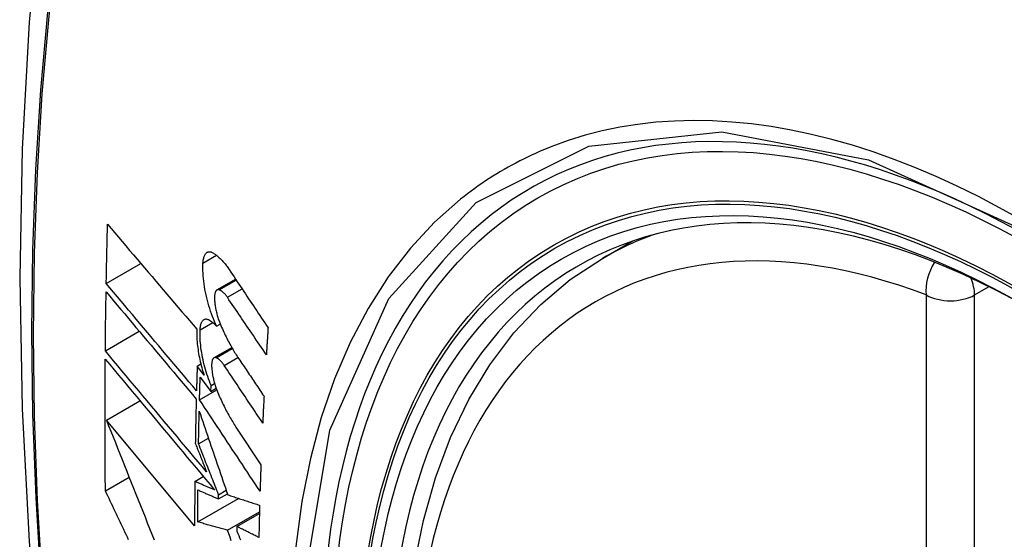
# Model space of a CAD drawing. Header units: inches. Extents: x 17 to 386, y 34 to 183.
# Tile 84 of 95: x 374.48 to 374.821, y 147.786 to 147.966. Entities that reach past the tile are written whole.
import ezdxf

# ---------------------------------------------------------------- set-up
doc = ezdxf.new("R2010")
doc.units = ezdxf.units.IN
doc.header["$MEASUREMENT"] = 0
doc.layers.add('Visible Edges(ANSI)', color=7, linetype='Continuous', lineweight=25)
doc.layers.add('Visible Tangent Edges(ANSI)', color=7, linetype='Continuous', lineweight=25)

msp = doc.modelspace()

# ---------------------------------------------------------------- linework, layer by layer
at = {"layer": 'Visible Edges(ANSI)'}
for p, q in [((374.68158, 147.88307), (374.69185, 147.889)), ((374.51008, 147.87437), (374.52204, 147.88128)), ((374.54835, 147.87216), (374.55478, 147.87587)), ((374.54821, 147.85964), (374.54948, 147.86038)), ((374.50976, 147.85112), (374.52146, 147.85788)), ((374.5473, 147.8487), (374.55347, 147.85226)), ((374.54151, 147.84588), (374.54276, 147.8466)), ((374.54389, 147.8427), (374.54151, 147.84588)), ((374.54254, 147.84208), (374.54624, 147.83712)), ((374.54232, 147.83421), (374.54826, 147.83764)), ((374.54624, 147.83712), (374.54631, 147.83913)), ((374.54624, 147.83712), (374.54806, 147.83817)), ((374.54631, 147.83913), (374.54752, 147.83983)), ((374.51013, 147.82721), (374.52172, 147.8339)), ((374.54062, 147.79065), (374.51013, 147.82721)), ((374.5549, 147.82477), (374.56354, 147.81175)), ((374.54198, 147.819), (374.54538, 147.82096)), ((374.50978, 147.80275), (374.51797, 147.80748)), ((374.54069, 147.80601), (374.54362, 147.8077)), ((374.54171, 147.792), (374.55582, 147.80015)), ((374.54887, 147.79996), (374.55195, 147.80174)), ((374.54887, 147.79996), (374.54889, 147.8014)), ((374.54889, 147.8014), (374.55154, 147.80293)), ((374.55199, 147.78916), (374.56303, 147.79553)), ((374.55526, 147.79044), (374.56301, 147.79491)), ((374.55526, 147.79044), (374.55524, 147.78879))]:
    msp.add_line(p, q, dxfattribs=at)
at = {"layer": 'Visible Edges(ANSI)', "flags": 128}
for points in [[(374.53419, 148.20845), (374.52135, 148.17039), (374.51029, 148.13121), (374.50099, 148.09097), (374.49343, 148.04975), (374.48759, 148.00761), (374.48345, 147.96462), (374.48097, 147.92082), (374.48015, 147.8763), (374.48097, 147.8311), (374.48339, 147.78529), (374.48741, 147.73894), (374.49301, 147.6921), (374.50016, 147.64485), (374.50884, 147.59725), (374.51903, 147.54937), (374.53071, 147.50129)], [(374.51008, 147.87437), (374.5101, 147.87522), (374.51011, 147.87607), (374.51013, 147.87693), (374.51015, 147.87778), (374.51016, 147.87863), (374.51018, 147.87948), (374.5102, 147.88034), (374.51021, 147.88119), (374.51023, 147.88204), (374.51025, 147.88289), (374.51027, 147.88375), (374.51029, 147.8846), (374.51031, 147.88545), (374.51032, 147.8863), (374.51034, 147.88716), (374.51036, 147.88801), (374.51038, 147.88886), (374.5104, 147.88972), (374.51042, 147.89057), (374.51044, 147.89142), (374.51047, 147.89228), (374.51049, 147.89313), (374.51051, 147.89399), (374.51053, 147.89484)], [(374.51053, 147.89484), (374.51179, 147.89335), (374.51306, 147.89186), (374.51433, 147.89036), (374.5156, 147.88886), (374.51688, 147.88735), (374.51816, 147.88584), (374.51944, 147.88433), (374.52073, 147.88282), (374.52202, 147.8813), (374.52331, 147.87978), (374.5246, 147.87827), (374.52589, 147.87675), (374.52719, 147.87522), (374.52848, 147.8737), (374.52978, 147.87218), (374.53107, 147.87066), (374.53237, 147.86914), (374.53366, 147.86763), (374.53496, 147.86611), (374.53625, 147.8646), (374.53754, 147.86309), (374.53883, 147.86158), (374.54012, 147.86007), (374.54141, 147.85857)], [(374.54351, 147.88141), (374.54354, 147.88178), (374.54357, 147.88215), (374.54362, 147.8825), (374.54368, 147.88283), (374.54375, 147.88314), (374.54383, 147.88344), (374.54393, 147.88372), (374.54403, 147.88398), (374.54414, 147.88422), (374.54426, 147.88443), (374.54439, 147.88463), (374.54453, 147.8848), (374.54468, 147.88495), (374.54484, 147.88508), (374.545, 147.88518), (374.54517, 147.88527), (374.54534, 147.88533), (374.54552, 147.88536), (374.54571, 147.88538), (374.5459, 147.88537), (374.5461, 147.88533), (374.5463, 147.88528), (374.5465, 147.8852), (374.5467, 147.88511)], [(374.5467, 147.88511), (374.54695, 147.88497), (374.54719, 147.88483), (374.54743, 147.88468), (374.54768, 147.88451), (374.54792, 147.88434), (374.54817, 147.88415), (374.54842, 147.88396), (374.54866, 147.88375), (374.54891, 147.88354), (374.54916, 147.88331), (374.5494, 147.88308), (374.54965, 147.88283), (374.5499, 147.88258), (374.55014, 147.88231), (374.55039, 147.88204), (374.55064, 147.88176), (374.55088, 147.88147), (374.55112, 147.88117), (374.55137, 147.88086), (374.55161, 147.88054), (374.55185, 147.88022), (374.55209, 147.87988), (374.55233, 147.87954), (374.55256, 147.87919)], [(374.64914, 147.57531), (374.6414, 147.59447), (374.63454, 147.61371), (374.6286, 147.63294), (374.6236, 147.65209), (374.61956, 147.67106), (374.6165, 147.68979), (374.61445, 147.70818), (374.61343, 147.72615), (374.61343, 147.74364), (374.61447, 147.76057), (374.61655, 147.77687), (374.61968, 147.79245), (374.62386, 147.80727), (374.6291, 147.82123), (374.63537, 147.83428), (374.64266, 147.84633), (374.65098, 147.85732), (374.66027, 147.86715), (374.67049, 147.87576), (374.68158, 147.88307)], [(374.54821, 147.85964), (374.54783, 147.86046), (374.54747, 147.86129), (374.54712, 147.86214), (374.54678, 147.86301), (374.54645, 147.8639), (374.54613, 147.86481), (374.54583, 147.86572), (374.54555, 147.86665), (374.54528, 147.86759), (374.54502, 147.86854), (374.54479, 147.86949), (374.54457, 147.87044), (374.54437, 147.8714), (374.54418, 147.87236), (374.54402, 147.87331), (374.54388, 147.87426), (374.54376, 147.8752), (374.54366, 147.87613), (374.54358, 147.87706), (374.54352, 147.87796), (374.54348, 147.87885), (374.54347, 147.87972), (374.54348, 147.88058), (374.54351, 147.88141)], [(374.55256, 147.87919), (374.55312, 147.87836), (374.55368, 147.87752), (374.55424, 147.87668), (374.5548, 147.87585), (374.55535, 147.87501), (374.55591, 147.87417), (374.55647, 147.87333), (374.55703, 147.8725), (374.55759, 147.87166), (374.55815, 147.87082), (374.55871, 147.86998), (374.55927, 147.86914), (374.55983, 147.86831), (374.56039, 147.86747), (374.56096, 147.86663), (374.56152, 147.86579), (374.56208, 147.86495), (374.56264, 147.86411), (374.5632, 147.86328), (374.56376, 147.86244), (374.56432, 147.8616), (374.56488, 147.86077), (374.56544, 147.85993), (374.566, 147.85909)], [(374.54126, 147.83736), (374.53997, 147.8389), (374.53867, 147.84043), (374.53737, 147.84197), (374.53607, 147.84351), (374.53477, 147.84506), (374.53346, 147.84661), (374.53215, 147.84816), (374.53084, 147.84971), (374.52954, 147.85126), (374.52823, 147.85281), (374.52692, 147.85437), (374.52561, 147.85592), (374.5243, 147.85747), (374.523, 147.85902), (374.52169, 147.86057), (374.52039, 147.86212), (374.51909, 147.86366), (374.51779, 147.86521), (374.5165, 147.86674), (374.5152, 147.86828), (374.51392, 147.86981), (374.51263, 147.87134), (374.51135, 147.87286), (374.51008, 147.87437)], [(374.54912, 147.87221), (374.54901, 147.87224), (374.54889, 147.87226), (374.54878, 147.87227), (374.54867, 147.87227), (374.54857, 147.87225), (374.54847, 147.87222), (374.54837, 147.87217), (374.54827, 147.87211), (374.54818, 147.87204), (374.5481, 147.87195), (374.54802, 147.87185), (374.54794, 147.87174), (374.54787, 147.87162), (374.5478, 147.87148), (374.54774, 147.87133), (374.54769, 147.87117), (374.54764, 147.87099), (374.5476, 147.87081), (374.54757, 147.87062), (374.54754, 147.87041), (374.54752, 147.8702), (374.54751, 147.86998), (374.5475, 147.86976), (374.5475, 147.86952)], [(374.55194, 147.86961), (374.55183, 147.86978), (374.55171, 147.86994), (374.5516, 147.8701), (374.55148, 147.87025), (374.55136, 147.8704), (374.55125, 147.87054), (374.55113, 147.87068), (374.55101, 147.87081), (374.55089, 147.87094), (374.55077, 147.87106), (374.55065, 147.87118), (374.55053, 147.87129), (374.55041, 147.8714), (374.55029, 147.8715), (374.55017, 147.8716), (374.55006, 147.87169), (374.54994, 147.87178), (374.54982, 147.87185), (374.5497, 147.87193), (374.54958, 147.872), (374.54947, 147.87206), (374.54935, 147.87211), (374.54924, 147.87216), (374.54912, 147.87221)], [(374.50976, 147.85112), (374.50977, 147.85197), (374.50978, 147.85282), (374.50978, 147.85366), (374.50979, 147.85451), (374.5098, 147.85536), (374.50981, 147.85621), (374.50982, 147.85705), (374.50983, 147.8579), (374.50984, 147.85875), (374.50985, 147.8596), (374.50986, 147.86045), (374.50987, 147.8613), (374.50989, 147.86214), (374.5099, 147.86299), (374.50991, 147.86384), (374.50992, 147.86469), (374.50993, 147.86554), (374.50995, 147.86639), (374.50996, 147.86724), (374.50997, 147.86809), (374.50999, 147.86894), (374.51, 147.86979), (374.51002, 147.87064), (374.51003, 147.87149)], [(374.51003, 147.87149), (374.5113, 147.86997), (374.51258, 147.86845), (374.51386, 147.86692), (374.51515, 147.86539), (374.51644, 147.86386), (374.51773, 147.86232), (374.51903, 147.86077), (374.52033, 147.85923), (374.52163, 147.85768), (374.52293, 147.85613), (374.52424, 147.85458), (374.52555, 147.85303), (374.52685, 147.85147), (374.52816, 147.84992), (374.52947, 147.84836), (374.53078, 147.84681), (374.53208, 147.84526), (374.53339, 147.84371), (374.5347, 147.84216), (374.536, 147.84061), (374.5373, 147.83907), (374.5386, 147.83753), (374.5399, 147.83599), (374.54119, 147.83446)], [(374.5475, 147.86952), (374.54751, 147.86916), (374.54752, 147.86879), (374.54754, 147.86842), (374.54757, 147.86804), (374.54761, 147.86766), (374.54765, 147.86728), (374.5477, 147.86689), (374.54776, 147.8665), (374.54782, 147.86611), (374.54789, 147.86572), (374.54797, 147.86532), (374.54805, 147.86493), (374.54814, 147.86454), (374.54824, 147.86414), (374.54834, 147.86375), (374.54844, 147.86336), (374.54855, 147.86298), (374.54867, 147.8626), (374.54879, 147.86222), (374.54892, 147.86185), (374.54905, 147.86148), (374.54918, 147.86111), (374.54932, 147.86075), (374.54947, 147.8604)], [(374.56542, 147.84977), (374.56486, 147.8506), (374.5643, 147.85143), (374.56373, 147.85225), (374.56317, 147.85308), (374.56261, 147.8539), (374.56205, 147.85473), (374.56148, 147.85556), (374.56092, 147.85639), (374.56036, 147.85721), (374.5598, 147.85804), (374.55924, 147.85887), (374.55867, 147.85969), (374.55811, 147.86052), (374.55755, 147.86135), (374.55699, 147.86218), (374.55643, 147.863), (374.55586, 147.86383), (374.5553, 147.86466), (374.55474, 147.86548), (374.55418, 147.86631), (374.55362, 147.86713), (374.55306, 147.86796), (374.5525, 147.86878), (374.55194, 147.86961)], [(374.54251, 147.85837), (374.54253, 147.85874), (374.54256, 147.8591), (374.54261, 147.85944), (374.54266, 147.85976), (374.54273, 147.86007), (374.54281, 147.86035), (374.5429, 147.86062), (374.543, 147.86087), (374.5431, 147.86109), (374.54322, 147.8613), (374.54335, 147.86148), (374.54348, 147.86164), (374.54362, 147.86178), (374.54377, 147.86189), (374.54393, 147.86199), (374.5441, 147.86206), (374.54427, 147.8621), (374.54444, 147.86213), (374.54462, 147.86213), (374.54481, 147.86211), (374.545, 147.86206), (374.54519, 147.862), (374.54539, 147.86191), (374.54558, 147.8618)], [(374.54558, 147.8618), (374.54569, 147.86174), (374.5458, 147.86167), (374.54591, 147.8616), (374.54602, 147.86153), (374.54613, 147.86145), (374.54624, 147.86137), (374.54634, 147.8613), (374.54645, 147.86122), (374.54656, 147.86113), (374.54667, 147.86105), (374.54678, 147.86096), (374.54689, 147.86087), (374.547, 147.86078), (374.54711, 147.86069), (374.54722, 147.86059), (374.54733, 147.86049), (374.54744, 147.8604), (374.54755, 147.86029), (374.54766, 147.86019), (374.54777, 147.86009), (374.54788, 147.85998), (374.54799, 147.85987), (374.5481, 147.85976), (374.54821, 147.85964)], [(374.54141, 147.85857), (374.54138, 147.85798), (374.54137, 147.85738), (374.54137, 147.85677), (374.54138, 147.85615), (374.54141, 147.85551), (374.54144, 147.85487), (374.54149, 147.85422), (374.54155, 147.85356), (374.54162, 147.8529), (374.5417, 147.85223), (374.54179, 147.85155), (374.54189, 147.85087), (374.54201, 147.85019), (374.54213, 147.8495), (374.54227, 147.84882), (374.54241, 147.84813), (374.54256, 147.84744), (374.54273, 147.84675), (374.5429, 147.84607), (374.54308, 147.84539), (374.54327, 147.84471), (374.54347, 147.84403), (374.54367, 147.84336), (374.54389, 147.8427)], [(374.54631, 147.83913), (374.546, 147.83988), (374.54571, 147.84065), (374.54542, 147.84144), (374.54514, 147.84223), (374.54488, 147.84303), (374.54462, 147.84384), (374.54438, 147.84466), (374.54415, 147.84549), (374.54393, 147.84633), (374.54373, 147.84716), (374.54354, 147.848), (374.54336, 147.84884), (374.5432, 147.84968), (374.54306, 147.85051), (374.54293, 147.85134), (374.54281, 147.85217), (374.54272, 147.85299), (374.54263, 147.8538), (374.54257, 147.8546), (374.54252, 147.85538), (374.54249, 147.85615), (374.54248, 147.85691), (374.54249, 147.85765), (374.54251, 147.85837)], [(374.54947, 147.8604), (374.54971, 147.85983), (374.54996, 147.85927), (374.5502, 147.85871), (374.55045, 147.85816), (374.55071, 147.85762), (374.55096, 147.85708), (374.55122, 147.85654), (374.55148, 147.85601), (374.55174, 147.85549), (374.552, 147.85497), (374.55227, 147.85446), (374.55254, 147.85395), (374.55281, 147.85346), (374.55308, 147.85296), (374.55335, 147.85248), (374.55363, 147.852), (374.5539, 147.85152), (374.55418, 147.85106), (374.55446, 147.8506), (374.55474, 147.85015), (374.55503, 147.8497), (374.55531, 147.84926), (374.5556, 147.84883), (374.55589, 147.8484)], [(374.566, 147.85909), (374.56598, 147.8587), (374.56595, 147.85832), (374.56593, 147.85793), (374.5659, 147.85754), (374.56588, 147.85715), (374.56585, 147.85676), (374.56583, 147.85637), (374.5658, 147.85598), (374.56578, 147.8556), (374.56576, 147.85521), (374.56573, 147.85482), (374.56571, 147.85443), (374.56568, 147.85404), (374.56566, 147.85366), (374.56563, 147.85327), (374.56561, 147.85288), (374.56559, 147.85249), (374.56556, 147.8521), (374.56554, 147.85171), (374.56551, 147.85133), (374.56549, 147.85094), (374.56547, 147.85055), (374.56544, 147.85016), (374.56542, 147.84977)], [(374.50978, 147.80275), (374.50976, 147.80464), (374.50974, 147.80653), (374.50973, 147.80841), (374.50971, 147.8103), (374.5097, 147.81219), (374.50969, 147.81408), (374.50968, 147.81597), (374.50967, 147.81786), (374.50966, 147.81976), (374.50966, 147.82165), (374.50965, 147.82355), (374.50965, 147.82544), (374.50965, 147.82734), (374.50965, 147.82923), (374.50965, 147.83113), (374.50966, 147.83303), (374.50966, 147.83493), (374.50967, 147.83683), (374.50967, 147.83873), (374.50968, 147.84063), (374.50969, 147.84254), (374.50971, 147.84444), (374.50972, 147.84634), (374.50973, 147.84825)], [(374.50973, 147.84825), (374.51126, 147.84642), (374.5128, 147.84458), (374.51434, 147.84274), (374.51589, 147.84088), (374.51745, 147.83901), (374.51902, 147.83713), (374.52059, 147.83525), (374.52217, 147.83336), (374.52375, 147.83147), (374.52534, 147.82957), (374.52693, 147.82767), (374.52852, 147.82576), (374.53012, 147.82386), (374.53171, 147.82195), (374.5333, 147.82004), (374.5349, 147.81813), (374.53649, 147.81623), (374.53808, 147.81433), (374.53966, 147.81243), (374.54125, 147.81054), (374.54283, 147.80865), (374.5444, 147.80677), (374.54596, 147.8049), (374.54752, 147.80303)], [(374.54476, 147.80927), (374.54331, 147.811), (374.54186, 147.81274), (374.5404, 147.81448), (374.53894, 147.81622), (374.53747, 147.81797), (374.53601, 147.81973), (374.53454, 147.82148), (374.53307, 147.82324), (374.53159, 147.825), (374.53012, 147.82676), (374.52865, 147.82853), (374.52718, 147.83029), (374.5257, 147.83205), (374.52423, 147.8338), (374.52277, 147.83556), (374.5213, 147.83731), (374.51984, 147.83906), (374.51838, 147.8408), (374.51693, 147.84254), (374.51548, 147.84427), (374.51404, 147.84599), (374.51261, 147.84771), (374.51118, 147.84942), (374.50976, 147.85112)], [(374.54806, 147.84873), (374.54794, 147.84877), (374.54783, 147.84879), (374.54773, 147.8488), (374.54762, 147.8488), (374.54752, 147.84878), (374.54742, 147.84875), (374.54732, 147.84871), (374.54723, 147.84865), (374.54715, 147.84858), (374.54706, 147.8485), (374.54698, 147.8484), (374.54691, 147.84829), (374.54684, 147.84817), (374.54678, 147.84803), (374.54673, 147.84789), (374.54668, 147.84773), (374.54663, 147.84756), (374.54659, 147.84738), (374.54656, 147.84718), (374.54654, 147.84698), (374.54652, 147.84677), (374.54651, 147.84655), (374.5465, 147.84633), (374.5465, 147.84609)], [(374.55084, 147.84611), (374.55072, 147.84628), (374.55061, 147.84644), (374.55049, 147.8466), (374.55038, 147.84675), (374.55026, 147.8469), (374.55014, 147.84705), (374.55003, 147.84719), (374.54991, 147.84732), (374.54979, 147.84745), (374.54968, 147.84758), (374.54956, 147.84769), (374.54944, 147.84781), (374.54932, 147.84792), (374.54921, 147.84802), (374.54909, 147.84812), (374.54897, 147.84821), (374.54886, 147.84829), (374.54874, 147.84838), (374.54863, 147.84845), (374.54851, 147.84852), (374.5484, 147.84858), (374.54828, 147.84864), (374.54817, 147.84869), (374.54806, 147.84873)], [(374.55589, 147.8484), (374.55625, 147.84786), (374.55661, 147.84732), (374.55698, 147.84678), (374.55734, 147.84624), (374.5577, 147.8457), (374.55806, 147.84516), (374.55843, 147.84462), (374.55879, 147.84408), (374.55916, 147.84354), (374.55952, 147.843), (374.55988, 147.84246), (374.56025, 147.84192), (374.56061, 147.84138), (374.56097, 147.84084), (374.56134, 147.8403), (374.5617, 147.83976), (374.56206, 147.83922), (374.56243, 147.83867), (374.56279, 147.83813), (374.56316, 147.83759), (374.56352, 147.83705), (374.56388, 147.83651), (374.56425, 147.83597), (374.56461, 147.83543)], [(374.54151, 147.84588), (374.5415, 147.84552), (374.54149, 147.84517), (374.54148, 147.84481), (374.54147, 147.84446), (374.54146, 147.8441), (374.54145, 147.84375), (374.54144, 147.84339), (374.54143, 147.84304), (374.54142, 147.84268), (374.54141, 147.84233), (374.54139, 147.84197), (374.54138, 147.84162), (374.54137, 147.84126), (374.54136, 147.84091), (374.54135, 147.84055), (374.54134, 147.8402), (374.54133, 147.83985), (374.54132, 147.83949), (374.54131, 147.83914), (374.5413, 147.83878), (374.54129, 147.83843), (374.54128, 147.83807), (374.54127, 147.83772), (374.54126, 147.83736)], [(374.5465, 147.84609), (374.54651, 147.84574), (374.54653, 147.84537), (374.54656, 147.845), (374.54659, 147.84462), (374.54663, 147.84425), (374.54668, 147.84386), (374.54673, 147.84348), (374.54679, 147.84309), (374.54685, 147.8427), (374.54693, 147.8423), (374.54701, 147.84191), (374.54709, 147.84152), (374.54718, 147.84113), (374.54728, 147.84073), (374.54738, 147.84034), (374.54749, 147.83995), (374.5476, 147.83957), (374.54772, 147.83919), (374.54784, 147.83881), (374.54797, 147.83844), (374.5481, 147.83807), (374.54824, 147.8377), (374.54838, 147.83734), (374.54852, 147.83699)], [(374.56415, 147.82619), (374.5636, 147.82701), (374.56304, 147.82784), (374.56249, 147.82867), (374.56193, 147.8295), (374.56138, 147.83033), (374.56082, 147.83116), (374.56027, 147.832), (374.55971, 147.83283), (374.55915, 147.83366), (374.5586, 147.83449), (374.55804, 147.83532), (374.55749, 147.83615), (374.55693, 147.83698), (374.55638, 147.83781), (374.55582, 147.83864), (374.55527, 147.83948), (374.55471, 147.84031), (374.55416, 147.84114), (374.5536, 147.84197), (374.55305, 147.8428), (374.5525, 147.84363), (374.55194, 147.84445), (374.55139, 147.84528), (374.55084, 147.84611)], [(374.54232, 147.83421), (374.54232, 147.83454), (374.54233, 147.83487), (374.54234, 147.8352), (374.54235, 147.83552), (374.54236, 147.83585), (374.54237, 147.83618), (374.54238, 147.83651), (374.54239, 147.83684), (374.5424, 147.83716), (374.54241, 147.83749), (374.54241, 147.83782), (374.54242, 147.83815), (374.54243, 147.83847), (374.54244, 147.8388), (374.54245, 147.83913), (374.54246, 147.83946), (374.54247, 147.83979), (374.54248, 147.84011), (374.54249, 147.84044), (374.5425, 147.84077), (374.54251, 147.8411), (374.54252, 147.84143), (374.54253, 147.84175), (374.54254, 147.84208)], [(374.54119, 147.83446), (374.54117, 147.83383), (374.54116, 147.83319), (374.54114, 147.83255), (374.54112, 147.83191), (374.54111, 147.83128), (374.54109, 147.83064), (374.54108, 147.83), (374.54106, 147.82936), (374.54105, 147.82873), (374.54104, 147.82809), (374.54102, 147.82745), (374.54101, 147.82682), (374.541, 147.82618), (374.54098, 147.82554), (374.54097, 147.82491), (374.54096, 147.82427), (374.54094, 147.82363), (374.54093, 147.823), (374.54092, 147.82236), (374.54091, 147.82173), (374.5409, 147.82109), (374.54088, 147.82045), (374.54087, 147.81982), (374.54086, 147.81918)], [(374.56323, 147.80259), (374.56236, 147.8039), (374.56149, 147.80522), (374.56062, 147.80653), (374.55975, 147.80785), (374.55888, 147.80917), (374.558, 147.81049), (374.55713, 147.81181), (374.55626, 147.81313), (374.55539, 147.81445), (374.55451, 147.81577), (374.55364, 147.81709), (374.55277, 147.81841), (374.55189, 147.81973), (374.55102, 147.82105), (374.55015, 147.82237), (374.54928, 147.82369), (374.5484, 147.82501), (374.54753, 147.82633), (374.54666, 147.82764), (374.54579, 147.82896), (374.54492, 147.83027), (374.54405, 147.83159), (374.54318, 147.8329), (374.54232, 147.83421)], [(374.54852, 147.83699), (374.54876, 147.83641), (374.54901, 147.83584), (374.54925, 147.83528), (374.5495, 147.83472), (374.54975, 147.83416), (374.55001, 147.83361), (374.55026, 147.83307), (374.55052, 147.83253), (374.55078, 147.832), (374.55104, 147.83147), (374.55131, 147.83095), (374.55158, 147.83044), (374.55184, 147.82993), (374.55211, 147.82943), (374.55239, 147.82893), (374.55266, 147.82844), (374.55293, 147.82796), (374.55321, 147.82748), (374.55349, 147.82701), (374.55377, 147.82655), (374.55405, 147.8261), (374.55433, 147.82565), (374.55462, 147.8252), (374.5549, 147.82477)], [(374.56461, 147.83543), (374.56459, 147.83505), (374.56457, 147.83466), (374.56455, 147.83428), (374.56453, 147.83389), (374.56451, 147.8335), (374.56449, 147.83312), (374.56447, 147.83273), (374.56445, 147.83235), (374.56443, 147.83196), (374.56441, 147.83158), (374.56439, 147.83119), (374.56437, 147.83081), (374.56435, 147.83042), (374.56434, 147.83004), (374.56432, 147.82965), (374.5643, 147.82926), (374.56428, 147.82888), (374.56426, 147.82849), (374.56424, 147.82811), (374.56422, 147.82772), (374.56421, 147.82734), (374.56419, 147.82695), (374.56417, 147.82657), (374.56415, 147.82619)], [(374.54198, 147.819), (374.54199, 147.81947), (374.54199, 147.81993), (374.542, 147.8204), (374.54201, 147.82087), (374.54202, 147.82134), (374.54203, 147.82181), (374.54204, 147.82228), (374.54205, 147.82275), (374.54206, 147.82322), (374.54207, 147.82369), (374.54208, 147.82416), (374.54209, 147.82463), (374.5421, 147.82509), (374.54211, 147.82556), (374.54212, 147.82603), (374.54213, 147.8265), (374.54214, 147.82697), (374.54215, 147.82744), (374.54216, 147.82791), (374.54217, 147.82838), (374.54218, 147.82885), (374.54219, 147.82932), (374.5422, 147.82979), (374.54222, 147.83026)], [(374.54222, 147.83026), (374.54262, 147.82908), (374.54302, 147.8279), (374.54342, 147.82672), (374.54382, 147.82553), (374.54423, 147.82434), (374.54464, 147.82314), (374.54504, 147.82194), (374.54545, 147.82074), (374.54586, 147.81954), (374.54627, 147.81833), (374.54669, 147.81713), (374.5471, 147.81592), (374.54751, 147.81471), (374.54792, 147.81349), (374.54834, 147.81228), (374.54875, 147.81107), (374.54917, 147.80986), (374.54958, 147.80864), (374.55, 147.80743), (374.55041, 147.80622), (374.55083, 147.805), (374.55124, 147.80379), (374.55166, 147.80258), (374.55207, 147.80137)], [(374.51013, 147.82721), (374.5109, 147.82527), (374.51167, 147.82333), (374.51244, 147.82138), (374.51322, 147.81942), (374.514, 147.81746), (374.51478, 147.8155), (374.51556, 147.81353), (374.51635, 147.81156), (374.51713, 147.80958), (374.51792, 147.8076), (374.51871, 147.80562), (374.5195, 147.80364), (374.5203, 147.80166), (374.52109, 147.79968), (374.52189, 147.79769), (374.52268, 147.79571), (374.52348, 147.79373), (374.52427, 147.79175), (374.52507, 147.78977), (374.52587, 147.78779), (374.52667, 147.78581)], [(374.54086, 147.81918), (374.54102, 147.81877), (374.54119, 147.81836), (374.54135, 147.81795), (374.54151, 147.81754), (374.54167, 147.81712), (374.54183, 147.81671), (374.54199, 147.8163), (374.54216, 147.81589), (374.54232, 147.81547), (374.54248, 147.81506), (374.54264, 147.81465), (374.54281, 147.81423), (374.54297, 147.81382), (374.54313, 147.81341), (374.54329, 147.81299), (374.54346, 147.81258), (374.54362, 147.81217), (374.54378, 147.81175), (374.54394, 147.81134), (374.54411, 147.81093), (374.54427, 147.81051), (374.54443, 147.8101), (374.54459, 147.80969), (374.54476, 147.80927)], [(374.54889, 147.8014), (374.5486, 147.80214), (374.54831, 147.80287), (374.54802, 147.80361), (374.54773, 147.80434), (374.54744, 147.80508), (374.54715, 147.80581), (374.54686, 147.80655), (374.54657, 147.80729), (374.54629, 147.80802), (374.546, 147.80876), (374.54571, 147.80949), (374.54542, 147.81023), (374.54513, 147.81096), (374.54484, 147.8117), (374.54455, 147.81243), (374.54427, 147.81316), (374.54398, 147.81389), (374.54369, 147.81463), (374.5434, 147.81536), (374.54312, 147.81609), (374.54283, 147.81682), (374.54255, 147.81754), (374.54226, 147.81827), (374.54198, 147.819)], [(374.56354, 147.81175), (374.56353, 147.81137), (374.56351, 147.81098), (374.5635, 147.8106), (374.56348, 147.81022), (374.56347, 147.80984), (374.56346, 147.80945), (374.56344, 147.80907), (374.56343, 147.80869), (374.56342, 147.80831), (374.5634, 147.80793), (374.56339, 147.80754), (374.56338, 147.80716), (374.56336, 147.80678), (374.56335, 147.8064), (374.56334, 147.80602), (374.56332, 147.80564), (374.56331, 147.80525), (374.5633, 147.80487), (374.56329, 147.80449), (374.56327, 147.80411), (374.56326, 147.80373), (374.56325, 147.80335), (374.56324, 147.80297), (374.56323, 147.80259)], [(374.54069, 147.80601), (374.54068, 147.80536), (374.54068, 147.80472), (374.54067, 147.80408), (374.54067, 147.80344), (374.54066, 147.8028), (374.54066, 147.80216), (374.54065, 147.80152), (374.54065, 147.80088), (374.54065, 147.80024), (374.54064, 147.7996), (374.54064, 147.79896), (374.54064, 147.79832), (374.54063, 147.79768), (374.54063, 147.79704), (374.54063, 147.7964), (374.54063, 147.79576), (374.54062, 147.79512), (374.54062, 147.79448), (374.54062, 147.79385), (374.54062, 147.79321), (374.54062, 147.79257), (374.54062, 147.79193), (374.54062, 147.79129), (374.54062, 147.79065)], [(374.54752, 147.80303), (374.54724, 147.80316), (374.54695, 147.80328), (374.54667, 147.8034), (374.54638, 147.80353), (374.5461, 147.80365), (374.54581, 147.80378), (374.54553, 147.8039), (374.54524, 147.80402), (374.54496, 147.80415), (374.54467, 147.80427), (374.54438, 147.80439), (374.5441, 147.80452), (374.54381, 147.80464), (374.54353, 147.80477), (374.54325, 147.80489), (374.54296, 147.80501), (374.54268, 147.80514), (374.54239, 147.80526), (374.54211, 147.80539), (374.54182, 147.80551), (374.54154, 147.80563), (374.54126, 147.80576), (374.54097, 147.80588), (374.54069, 147.80601)], [(374.5178, 147.78585), (374.51738, 147.78674), (374.51696, 147.78763), (374.51653, 147.78852), (374.51611, 147.78941), (374.51568, 147.7903), (374.51526, 147.79119), (374.51484, 147.79208), (374.51441, 147.79297), (374.51399, 147.79386), (374.51357, 147.79475), (374.51315, 147.79564), (374.51272, 147.79653), (374.5123, 147.79742), (374.51188, 147.79831), (374.51146, 147.7992), (374.51104, 147.80009), (374.51062, 147.80098), (374.5102, 147.80187), (374.50978, 147.80275)], [(374.54171, 147.792), (374.54171, 147.79246), (374.54171, 147.79292), (374.54171, 147.79338), (374.54171, 147.79384), (374.54172, 147.7943), (374.54172, 147.79476), (374.54172, 147.79522), (374.54172, 147.79568), (374.54172, 147.79614), (374.54173, 147.7966), (374.54173, 147.79706), (374.54173, 147.79752), (374.54173, 147.79798), (374.54173, 147.79844), (374.54174, 147.7989), (374.54174, 147.79937), (374.54174, 147.79983), (374.54175, 147.80029), (374.54175, 147.80075), (374.54175, 147.80121), (374.54176, 147.80167), (374.54176, 147.80213), (374.54176, 147.80259), (374.54177, 147.80306)], [(374.54177, 147.80306), (374.54206, 147.80293), (374.54236, 147.8028), (374.54265, 147.80267), (374.54295, 147.80254), (374.54324, 147.80241), (374.54354, 147.80228), (374.54383, 147.80215), (374.54413, 147.80202), (374.54442, 147.80189), (374.54472, 147.80177), (374.54502, 147.80164), (374.54531, 147.80151), (374.54561, 147.80138), (374.5459, 147.80125), (374.5462, 147.80112), (374.5465, 147.80099), (374.54679, 147.80086), (374.54709, 147.80073), (374.54739, 147.80061), (374.54768, 147.80048), (374.54798, 147.80035), (374.54828, 147.80022), (374.54857, 147.80009), (374.54887, 147.79996)], [(374.55207, 147.80137), (374.55253, 147.80122), (374.55298, 147.80108), (374.55344, 147.80093), (374.55389, 147.80078), (374.55435, 147.80063), (374.5548, 147.80048), (374.55526, 147.80033), (374.55572, 147.80018), (374.55618, 147.80003), (374.55663, 147.79988), (374.55709, 147.79973), (374.55755, 147.79959), (374.55801, 147.79944), (374.55847, 147.79929), (374.55893, 147.79914), (374.55939, 147.79899), (374.55985, 147.79884), (374.56032, 147.7987), (374.56078, 147.79855), (374.56124, 147.7984), (374.5617, 147.79825), (374.56216, 147.7981), (374.56263, 147.79796), (374.56309, 147.79781)], [(374.56309, 147.79781), (374.56308, 147.79734), (374.56306, 147.79688), (374.56305, 147.79641), (374.56304, 147.79594), (374.56303, 147.79548), (374.56301, 147.79501), (374.563, 147.79455), (374.56299, 147.79408), (374.56298, 147.79361), (374.56297, 147.79315), (374.56296, 147.79268), (374.56295, 147.79222), (374.56294, 147.79175), (374.56293, 147.79129), (374.56292, 147.79082), (374.56291, 147.79036), (374.5629, 147.78989), (374.56289, 147.78943), (374.56288, 147.78896), (374.56287, 147.7885), (374.56286, 147.78803), (374.56285, 147.78757), (374.56284, 147.7871), (374.56283, 147.78664)], [(374.55199, 147.78916), (374.55156, 147.78927), (374.55113, 147.78939), (374.5507, 147.78951), (374.55027, 147.78963), (374.54984, 147.78975), (374.54941, 147.78986), (374.54898, 147.78998), (374.54855, 147.7901), (374.54812, 147.79022), (374.54769, 147.79034), (374.54726, 147.79046), (374.54683, 147.79058), (374.5464, 147.7907), (374.54597, 147.79081), (374.54554, 147.79093), (374.54511, 147.79105), (374.54469, 147.79117), (374.54426, 147.79129), (374.54383, 147.79141), (374.54341, 147.79153), (374.54298, 147.79165), (374.54256, 147.79176), (374.54213, 147.79188), (374.54171, 147.792)], [(374.56283, 147.78664), (374.56252, 147.7868), (374.5622, 147.78696), (374.56188, 147.78711), (374.56157, 147.78727), (374.56125, 147.78743), (374.56093, 147.78759), (374.56062, 147.78775), (374.5603, 147.7879), (374.55999, 147.78806), (374.55967, 147.78822), (374.55935, 147.78838), (374.55904, 147.78854), (374.55872, 147.7887), (374.55841, 147.78885), (374.55809, 147.78901), (374.55778, 147.78917), (374.55746, 147.78933), (374.55715, 147.78949), (374.55683, 147.78965), (374.55652, 147.7898), (374.5562, 147.78996), (374.55589, 147.79012), (374.55558, 147.79028), (374.55526, 147.79044)], [(374.55329, 147.78549), (374.55286, 147.78672), (374.55242, 147.78794), (374.55199, 147.78916)], [(374.55524, 147.78879), (374.55555, 147.78804), (374.55585, 147.78729), (374.55616, 147.78653), (374.55646, 147.78578)]]:
    msp.add_lwpolyline(points, dxfattribs=at)
at = {"layer": 'Visible Edges(ANSI)'}
for centre, major_axis, start_param, end_param in [((374.93551, 147.10572), (-0.64961, 1.12515), 5.161526, 5.834048), ((374.83077, 147.60779), (0.15748, -0.27276), 2.363977, 7.060801)]:
    msp.add_ellipse(centre, major_axis=major_axis, ratio=0.57735, start_param=start_param, end_param=end_param, dxfattribs=at)
msp.add_ellipse((374.82729, 147.60578), major_axis=(-0.15994, 0.27703), ratio=0.57735, dxfattribs=at)
at = {"layer": 'Visible Tangent Edges(ANSI)'}
for p, q in [((374.54351, 147.88141), (374.54821, 147.88412)), ((374.54912, 147.87221), (374.55497, 147.87558)), ((374.55194, 147.86961), (374.55701, 147.87253)), ((374.81024, 147.87042), (374.81523, 147.8733)), ((374.79353, 147.87042), (374.79353, 147.38574)), ((374.81024, 147.38574), (374.81024, 147.87042)), ((374.54251, 147.85837), (374.54687, 147.86089)), ((374.54806, 147.84873), (374.55365, 147.85196)), ((374.55084, 147.84611), (374.55558, 147.84885))]:
    msp.add_line(p, q, dxfattribs=at)
at = {"layer": 'Visible Tangent Edges(ANSI)', "flags": 128}
for points in [[(374.53333, 148.16471), (374.52556, 148.14226), (374.51844, 148.11916), (374.51197, 148.09542), (374.50616, 148.07107), (374.50103, 148.04613), (374.49657, 148.02064), (374.4928, 147.99462), (374.48971, 147.96811), (374.48732, 147.94114), (374.48562, 147.91375), (374.4846, 147.88596), (374.48427, 147.8578), (374.48463, 147.82925), (374.48568, 147.80031), (374.48741, 147.77102), (374.48982, 147.7414), (374.49291, 147.7115), (374.49668, 147.68134), (374.50112, 147.65093), (374.50624, 147.62027), (374.51202, 147.58942), (374.51847, 147.55839)], [(374.51922, 147.558), (374.51276, 147.58897), (374.50696, 147.61977), (374.50182, 147.65036), (374.49736, 147.68072), (374.49358, 147.71082), (374.49048, 147.74068), (374.48805, 147.77023), (374.48632, 147.79947), (374.48527, 147.82834), (374.48491, 147.85682), (374.48523, 147.88491), (374.48625, 147.91262), (374.48796, 147.93992), (374.49037, 147.9668), (374.49347, 147.99321), (374.49726, 148.01912), (374.50173, 148.04449), (374.50688, 148.06931), (374.51271, 148.09354), (374.51919, 148.11715), (374.52633, 148.14012), (374.53411, 148.16243)], [(374.82616, 147.89646), (374.81885, 147.90056), (374.81154, 147.9044), (374.80422, 147.908), (374.79692, 147.91135), (374.78963, 147.91444), (374.78238, 147.91727), (374.77516, 147.91983), (374.76799, 147.92213), (374.76088, 147.92416), (374.75383, 147.92591), (374.74686, 147.92738), (374.73994, 147.92859), (374.73309, 147.92952), (374.7263, 147.93018), (374.7196, 147.93057), (374.71298, 147.93068), (374.70646, 147.93051), (374.70005, 147.93007), (374.69376, 147.92935), (374.68758, 147.92837), (374.68152, 147.92711), (374.67558, 147.92558), (374.66978, 147.92378), (374.66411, 147.92172)], [(374.61789, 147.56857), (374.59375, 147.63764), (374.58031, 147.70523), (374.57816, 147.7683), (374.58741, 147.82373), (374.6077, 147.86919), (374.63796, 147.90239), (374.67691, 147.92186), (374.72287, 147.92684), (374.77354, 147.91706), (374.82666, 147.89301)], [(374.66411, 147.92172), (374.66268, 147.92115), (374.66127, 147.92057), (374.65987, 147.91997), (374.65847, 147.91935), (374.65708, 147.91871), (374.65571, 147.91806), (374.65434, 147.91739), (374.65298, 147.91671), (374.65163, 147.91601), (374.65029, 147.91529), (374.64896, 147.91456), (374.64764, 147.9138), (374.64633, 147.91304), (374.64503, 147.91225), (374.64374, 147.91145), (374.64246, 147.91064), (374.64119, 147.9098), (374.63993, 147.90895), (374.63868, 147.90809), (374.63744, 147.90721), (374.63621, 147.90631), (374.63499, 147.90539), (374.63378, 147.90446), (374.63258, 147.90352)], [(374.63258, 147.90352), (374.62355, 147.89554), (374.61519, 147.88657), (374.60753, 147.87664), (374.6006, 147.8658), (374.59441, 147.85406), (374.589, 147.84146), (374.5844, 147.82805), (374.58062, 147.8139), (374.57767, 147.79906), (374.57555, 147.78357), (374.57428, 147.76746), (374.57386, 147.75077), (374.57429, 147.73356), (374.57557, 147.71592), (374.5777, 147.69791), (374.58067, 147.67961), (374.58446, 147.66106), (374.58905, 147.64233), (374.59445, 147.62347), (374.60062, 147.60454), (374.60757, 147.58562)]]:
    msp.add_lwpolyline(points, dxfattribs=at)
at = {"layer": 'Visible Tangent Edges(ANSI)'}
for centre, major_axis, ratio, start_param, end_param in [((374.82977, 147.60721), (-0.17318, 0.29996), 0.57735, 5.05527, 10.652693), ((374.82972, 147.60719), (-0.15059, 0.26083), 0.57735, 5.66855, 8.468616), ((374.83807, 147.61201), (-0.1565, 0.27106), 0.57735, 6.171189, 6.283185), ((374.80188, 147.87524), (-0.00418, -0.01105), 0.667065, 4.356432, 5.396522), ((374.80188, 147.87524), (0.00591, -0.01023), 0.57735, 0.785398, 1.348991), ((374.80188, 147.87524), (-0.01181, 0), 0.57735, 0.785398, 2.356194)]:
    msp.add_ellipse(centre, major_axis=major_axis, ratio=ratio, start_param=start_param, end_param=end_param, dxfattribs=at)
for centre, major_axis in [((374.83036, 147.60756), (0.17111, -0.29637)), ((374.82739, 147.60584), (-0.1627, 0.2818)), ((374.82729, 147.60578), (0.1621, -0.28076))]:
    msp.add_ellipse(centre, major_axis=major_axis, ratio=0.57735, dxfattribs=at)

doc.saveas('drawing.dxf')
